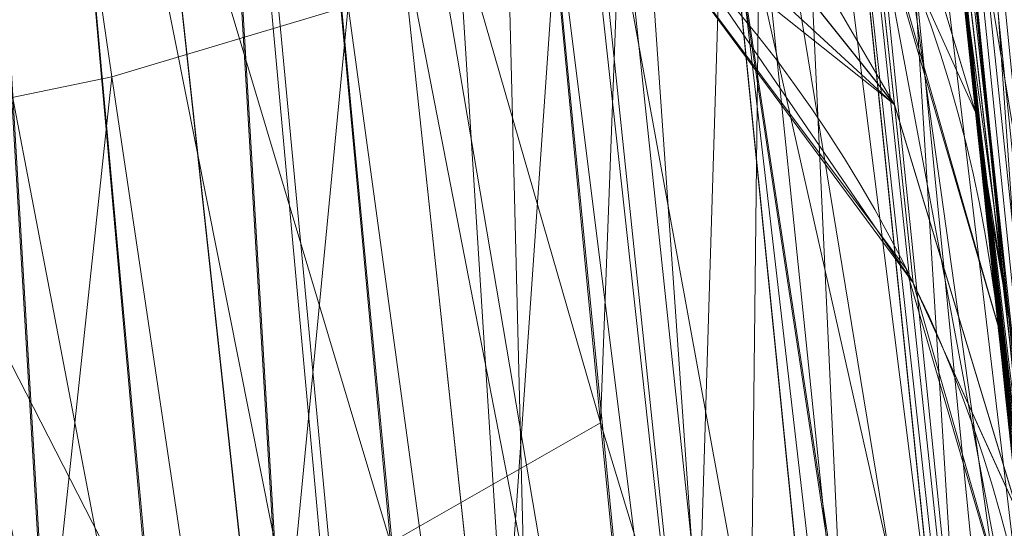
# Model space of a CAD drawing. Header units: millimetres. Extents: x -72 to 72, y -145 to 145.
# Tile 175 of 256: x -56.402 to -56.183, y -6.007 to -5.894. Entities that reach past the tile are written whole.
import ezdxf

# ---------------------------------------------------------------- set-up
doc = ezdxf.new("R2010")
doc.units = ezdxf.units.MM
doc.layers.add('1', color=7, linetype='CONTINUOUS')

msp = doc.modelspace()

# ---------------------------------------------------------------- linework, layer by layer
at = {"layer": '1', "color": 163, "linetype": 'Continuous', "lineweight": 13, "extrusion": (0, 0, -1)}
for centre, radius in [((0, 2.781752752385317e-14, 144.004626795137), 61.0180546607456), ((-5.6843418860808e-14, -1.73472347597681e-14, 147), 60.9142135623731), ((3.46944695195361e-15, 0, 145), 60), ((-5.6843418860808e-14, -1.73472347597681e-14, 146), 59.50000000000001), ((0, -8.448341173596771e-14, 124.369789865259), 56.3952855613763)]:
    msp.add_circle(centre, radius, dxfattribs=at)
at = {"layer": '1', "color": 163, "linetype": 'Continuous', "lineweight": 13}
for centre, radius in [((0, -2.03130073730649e-13, -145), 60.4433756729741), ((5.6843418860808e-14, -1.73472347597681e-14, -146.707106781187), 60.20710678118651), ((-3.46944695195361e-15, 0, -146), 60)]:
    msp.add_circle(centre, radius, dxfattribs=at)
at = {"layer": '1', "color": 163, "linetype": 'Continuous', "lineweight": 13, "extrusion": (0, 0, -1)}
for centre, start, end in [((56.48281730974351, -5.99427633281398, 23.4822513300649), 91.99999999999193, 173.9421222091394), ((56.48281730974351, -5.99427633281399, 24.5662281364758), 91.99999999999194, 173.9421222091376)]:
    msp.add_arc(centre, 0.3, start, end, dxfattribs=at)
at = {"layer": '1', "color": 163, "linetype": 'Continuous', "lineweight": 13}
for centre, start, end in [((-56.4732187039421, -6.08404217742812, -31.8591129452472), 6.14894336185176, 87.99999999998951), ((-56.4732187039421, -6.08404217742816, -30.6782330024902), 6.14894336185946, 87.99999999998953)]:
    msp.add_arc(centre, 0.3, start, end, dxfattribs=at)
for points, knots in [([(-56.0092195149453, 7.430836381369, -40.1881047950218), (-56.38767568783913, 4.578259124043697, -40.18600039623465), (-56.64075283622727, 0.1337488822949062, -40.18517426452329), (-56.24041456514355, -6.020940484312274, -40.18873368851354), (-55.54351012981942, -10.71621283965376, -40.19373372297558), (-54.41900416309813, -15.45484477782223, -40.20106422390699), (-52.84662861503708, -20.19210887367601, -40.21072519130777), (-50.80930273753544, -24.8840909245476, -40.2227166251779), (-48.29613211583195, -29.47758556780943, -40.23703852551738), (-45.29549098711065, -33.91822466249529, -40.25369089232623), (-41.8019172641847, -38.14185204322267, -40.27267372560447), (-37.82569878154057, -42.09225020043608, -40.29398702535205), (-33.38333123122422, -45.70420284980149, -40.31763079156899), (-28.49088723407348, -48.91009564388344, -40.34360502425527), (-21.41016006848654, -52.54962415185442, -40.38134462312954), (-15.5376816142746, -54.48108172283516, -40.41314502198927), (-11.445770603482, -55.3284003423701, -40.43589893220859)], [0, 0, 0, 0, 0.125, 0.1875, 0.25, 0.3125, 0.375, 0.4375, 0.5, 0.5625, 0.625, 0.6875, 0.75, 0.8125, 0.875, 1, 1, 1, 1]), ([(-55.79206164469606, 7.398561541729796, -43.18008904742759), (-56.02458079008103, 5.645469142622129, -43.17850631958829), (-56.32216527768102, 2.145282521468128, -43.17631762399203), (-56.2774919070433, -3.083071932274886, -43.17589833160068), (-55.74469622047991, -8.317168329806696, -43.17832533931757), (-54.72088675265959, -13.50770784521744, -43.18361554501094), (-53.47375240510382, -17.70598476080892, -43.19032117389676), (-52.24993602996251, -20.97159237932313, -43.1970039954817), (-51.21943771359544, -23.37545791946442, -43.20267281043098), (-50.07211843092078, -25.74001208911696, -43.20902270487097), (-48.38893654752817, -28.83185243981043, -43.21838366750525), (-46.01474015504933, -32.54916112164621, -43.23166013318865), (-42.79579392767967, -36.67874397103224, -43.24974804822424), (-39.80590965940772, -39.8550863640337, -43.26661311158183), (-37.22554922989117, -42.23774127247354, -43.28120343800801), (-35.20249638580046, -43.93723232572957, -43.29265772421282), (-33.10278230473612, -45.54055131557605, -43.30455868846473), (-30.93842460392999, -47.03880768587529, -43.31683624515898), (-28.72004833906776, -48.42495516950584, -43.32942842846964), (-25.67962645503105, -50.13475593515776, -43.34669906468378), (-22.51737436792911, -51.63244938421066, -43.36467929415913), (-19.23182754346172, -52.91446779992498, -43.3833775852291), (-15.89144214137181, -54.03891938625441, -43.40239509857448), (-13.34178061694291, -54.70350458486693, -43.41691632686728), (-11.6398303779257, -55.06359028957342, -43.42660953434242)], [0, 0, 0, 0, 0.0625, 0.125, 0.1875, 0.25, 0.3125, 0.34375, 0.375, 0.40625, 0.4375, 0.5, 0.5625, 0.625, 0.65625, 0.6875, 0.71875, 0.75, 0.78125, 0.8125, 0.875, 0.90625, 0.9375, 1, 1, 1, 1]), ([(-56.50000000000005, -4.895578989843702e-16, -15.81462433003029), (-56.49999999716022, -0.967056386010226, -15.8120534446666), (-56.45043392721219, -2.918040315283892, -15.80691167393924), (-56.14086936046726, -6.892608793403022, -15.79662813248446), (-55.33779639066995, -11.96000647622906, -15.78377370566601), (-53.65336816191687, -18.09517495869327, -15.76834839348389), (-51.21658996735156, -24.15893938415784, -15.75292308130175), (-48.02467232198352, -30.0154777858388, -15.73749776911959), (-44.10762326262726, -35.52636955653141, -15.72207245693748), (-39.52881410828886, -40.56063158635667, -15.70664714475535), (-36.0977595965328, -43.52332059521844, -15.69636360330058), (-34.30725113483, -44.89167162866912, -15.6912218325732)], [0, 0, 0, 0, 0.0625, 0.125, 0.25, 0.375, 0.5, 0.625, 0.75, 0.875, 1, 1, 1, 1]), ([(-55.91457505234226, -8.112350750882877, 2.210525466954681), (-55.9145750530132, -8.112350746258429, 2.011898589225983), (-55.91884842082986, -8.083226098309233, 1.714010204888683), (-55.93257334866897, -7.987496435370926, 1.328353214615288), (-55.95146157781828, -7.854415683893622, 0.9540829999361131), (-55.97751838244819, -7.667474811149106, 0.602428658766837), (-56.00916038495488, -7.43208539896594, 0.2834669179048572), (-56.04396318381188, -7.16693626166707, -0.01106210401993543), (-56.09196141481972, -6.784186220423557, -0.3272902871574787), (-56.15292874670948, -6.259450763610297, -0.6089304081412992), (-56.21373513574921, -5.690380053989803, -0.7844507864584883), (-56.27084702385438, -5.097407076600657, -0.8451463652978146), (-56.32124444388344, -4.503559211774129, -0.786934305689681), (-56.36370913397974, -3.932450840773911, -0.6124789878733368), (-56.39803037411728, -3.405208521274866, -0.3308860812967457), (-56.4195624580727, -3.020539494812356, -0.01398472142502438), (-56.43293153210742, -2.754283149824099, 0.2813028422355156), (-56.44405179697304, -2.518255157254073, 0.601143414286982), (-56.4519597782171, -2.33108323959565, 0.9535836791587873), (-56.45726540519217, -2.197733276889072, 1.328166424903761), (-56.46094534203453, -2.101845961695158, 1.714005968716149), (-56.46196900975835, -2.072688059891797, 2.011902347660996), (-56.46196900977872, -2.072688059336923, 2.210525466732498)], [0, 0, 0, 0, 0.0625, 0.09375, 0.125, 0.1875, 0.21875, 0.25, 0.3125, 0.375, 0.4375, 0.5, 0.5625, 0.625, 0.6875, 0.75, 0.78125, 0.8125, 0.875, 0.90625, 0.9375, 1, 1, 1, 1]), ([(-56.7512972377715, -2.383510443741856, 2.21052546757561), (-56.74993746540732, -2.383462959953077, 2.029694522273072), (-56.74571761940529, -2.419858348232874, 1.667386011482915), (-56.73674530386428, -2.54965556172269, 1.241287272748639), (-56.72688013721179, -2.705235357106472, 0.913366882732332), (-56.71527821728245, -2.889739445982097, 0.6071992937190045), (-56.69706896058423, -3.17614235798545, 0.2591153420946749), (-56.67334524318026, -3.524382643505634, -0.02507754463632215), (-56.65088933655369, -3.831298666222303, -0.2085073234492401), (-56.62573347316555, -4.1591360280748, -0.3625610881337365), (-56.59054431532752, -4.584481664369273, -0.4907298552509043), (-56.54104447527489, -5.125634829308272, -0.5430971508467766), (-56.48732308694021, -5.657653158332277, -0.4899864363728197), (-56.43028662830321, -6.174318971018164, -0.332969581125), (-56.37331350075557, -6.649939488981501, -0.07849021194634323), (-56.31994561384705, -7.063952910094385, 0.2609895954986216), (-56.27245922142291, -7.409227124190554, 0.6811675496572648), (-56.24154640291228, -7.619235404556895, 1.073387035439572), (-56.22247815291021, -7.741833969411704, 1.414802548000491), (-56.2080468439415, -7.828763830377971, 1.762067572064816), (-56.20235645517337, -7.855560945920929, 2.029326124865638), (-56.20099668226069, -7.855608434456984, 2.21052546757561)], [0, 0, 0, 0, 0.0625, 0.125, 0.15625, 0.1875, 0.25, 0.3125, 0.34375, 0.375, 0.4375, 0.5, 0.5625, 0.625, 0.6875, 0.75, 0.8125, 0.875, 0.90625, 0.9375, 1, 1, 1, 1]), ([(-56.37782656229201, -3.713562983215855, 2.210525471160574), (-56.37782656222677, -3.713562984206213, 2.120298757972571), (-56.37668430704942, -3.731127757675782, 1.9395886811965), (-56.36943951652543, -3.839710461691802, 1.59302588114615), (-56.35078722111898, -4.109582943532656, 1.222837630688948), (-56.31704582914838, -4.552550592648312, 0.8967662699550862), (-56.27086616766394, -5.093724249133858, 0.7881660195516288), (-56.21913019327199, -5.634238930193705, 0.897250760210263), (-56.17279098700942, -6.075977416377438, 1.223241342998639), (-56.14262319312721, -6.345309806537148, 1.593072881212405), (-56.13023007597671, -6.453611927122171, 1.939586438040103), (-56.12819706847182, -6.471116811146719, 2.120299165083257), (-56.12819706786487, -6.471116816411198, 2.210525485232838)], [0, 0, 0, 0, 0.0625, 0.125, 0.25, 0.375, 0.5, 0.625, 0.75, 0.875, 0.9375, 1, 1, 1, 1]), ([(-56.12819706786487, -6.471116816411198, 3.368421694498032), (-56.12819706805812, -6.47111681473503, 3.413520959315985), (-56.1286984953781, -6.466775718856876, 3.503750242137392), (-56.13180026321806, -6.439815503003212, 3.682353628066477), (-56.13977736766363, -6.370195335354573, 3.898302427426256), (-56.15508591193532, -6.234122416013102, 4.132899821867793), (-56.1743707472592, -6.058246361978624, 4.339095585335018), (-56.19610423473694, -5.85354438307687, 4.51644434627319), (-56.21997448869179, -5.620051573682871, 4.653239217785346), (-56.24099800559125, -5.405004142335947, 4.722936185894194), (-56.25773488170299, -5.227162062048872, 4.749883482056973), (-56.26597625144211, -5.137309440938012, 4.754217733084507), (-56.27004108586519, -5.092393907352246, 4.754219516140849)], [0, 0, 0, 0, 0.0625, 0.125, 0.25, 0.375, 0.5, 0.625, 0.75, 0.875, 0.9375, 1, 1, 1, 1]), ([(-56.2009966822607, -7.855608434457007, 3.3684217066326), (-56.20308612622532, -7.855535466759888, 3.549715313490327), (-56.2099013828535, -7.828477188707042, 3.819966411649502), (-56.22599293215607, -7.740013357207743, 4.169359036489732), (-56.24128139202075, -7.648811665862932, 4.422382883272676), (-56.25951903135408, -7.533995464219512, 4.663983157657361), (-56.28789058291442, -7.346921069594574, 4.974395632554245), (-56.32868222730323, -7.063925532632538, 5.317468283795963), (-56.37564867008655, -6.713064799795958, 5.604276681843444), (-56.41431523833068, -6.407659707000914, 5.786676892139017), (-56.44372289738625, -6.166241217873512, 5.900429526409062), (-56.4735500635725, -5.910845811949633, 5.991529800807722), (-56.51231243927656, -5.565098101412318, 6.077500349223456), (-56.54028190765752, -5.29893665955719, 6.103926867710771), (-56.5583502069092, -5.118497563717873, 6.103859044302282)], [0, 0, 0, 0, 0.125, 0.1875, 0.25, 0.3125, 0.375, 0.5, 0.625, 0.6875, 0.75, 0.8125, 0.875, 1, 1, 1, 1]), ([(-56.23059349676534, -5.510925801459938, 10.5818132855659), (-56.22687518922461, -5.54886487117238, 10.62012918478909), (-56.21868984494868, -5.631585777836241, 10.6902961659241), (-56.19949934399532, -5.820991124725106, 10.79558312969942), (-56.17108151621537, -6.090759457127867, 10.84362779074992), (-56.13493681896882, -6.414842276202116, 10.78697954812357), (-56.10331060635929, -6.684815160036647, 10.59820569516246), (-56.08027139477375, -6.874432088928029, 10.32781862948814), (-56.07313087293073, -6.931976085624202, 10.00189246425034), (-56.07891926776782, -6.885329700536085, 9.730451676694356), (-56.09158379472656, -6.781361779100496, 9.539780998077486), (-56.09991695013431, -6.711978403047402, 9.456417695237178), (-56.10442525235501, -6.674079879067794, 9.41814791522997)], [0, 0, 0, 0, 0.0625, 0.125, 0.25, 0.375, 0.5, 0.625, 0.75, 0.875, 0.9375, 1, 1, 1, 1])]:
    msp.add_open_spline(points, degree=3, knots=knots, dxfattribs=at)
for points in [[(-56.00921601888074, -7.430861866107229, 18.8118951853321), (-56.2600298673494, -5.540369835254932, 18.81333807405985), (-56.41473390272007, -3.637931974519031, 18.81424762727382), (-56.47320866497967, -1.739725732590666, 18.814623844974)], [(-56.6002171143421, -4.360046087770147, 6.52640882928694), (-56.58979176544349, -4.490916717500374, 6.817147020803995), (-56.56609578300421, -4.778299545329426, 7.384909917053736), (-56.52095765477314, -5.278481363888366, 8.184771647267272), (-56.46453519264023, -5.846988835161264, 8.936167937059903), (-56.41784907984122, -6.27214733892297, 9.40374308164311), (-56.3918550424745, -6.496423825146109, 9.6290545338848)], [(-56.10442525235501, -6.674079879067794, 9.41814791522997), (-56.13000499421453, -6.459046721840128, 9.201008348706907), (-56.17636440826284, -6.048251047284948, 8.74709546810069), (-56.23294446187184, -5.495083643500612, 8.012983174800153), (-56.27805475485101, -5.009941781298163, 7.231516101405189), (-56.30143449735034, -4.734368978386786, 6.683382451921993), (-56.31168679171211, -4.609109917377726, 6.403656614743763)], [(-56.27004108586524, -5.092393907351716, 6.403674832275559), (-56.25211929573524, -5.290425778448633, 6.40368267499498), (-56.21410693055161, -5.686225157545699, 6.36455915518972), (-56.15346597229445, -6.256601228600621, 6.191175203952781), (-56.09224919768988, -6.781608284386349, 5.908580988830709), (-56.03455195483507, -7.241509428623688, 5.528622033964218), (-55.98425684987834, -7.619099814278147, 5.065947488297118), (-55.94507308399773, -7.900181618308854, 4.538030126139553), (-55.92031556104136, -8.07322619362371, 3.964859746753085), (-55.91457505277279, -8.11235074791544, 3.567269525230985), (-55.91457505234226, -8.112350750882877, 3.368421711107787)], [(-56.2446078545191, -5.366012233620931, -25.1637559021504), (-56.2137985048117, -5.68894474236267, -25.1637692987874), (-56.1844925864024, -5.96261627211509, -24.8943179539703), (-56.1844925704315, -5.96261642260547, -24.5662281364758)], [(-56.1844925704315, -5.96261642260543, -23.4822513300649), (-56.1844925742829, -5.96261638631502, -23.1544061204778), (-56.2137673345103, -5.689271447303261, -22.8847103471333), (-56.2446078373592, -5.36601241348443, -22.884723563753)], [(-56.1749446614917, -6.05190815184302, -30.6782330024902), (-56.17494466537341, -6.05190811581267, -30.3503459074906), (-56.2046638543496, -5.77851263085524, -30.0807251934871), (-56.2360174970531, -5.455303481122, -30.0807387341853)], [(-56.2360174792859, -5.4553036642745, -32.45660721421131), (-56.2046955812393, -5.778185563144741, -32.4566207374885), (-56.1749446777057, -6.05190800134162, -32.1872430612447), (-56.1749446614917, -6.05190815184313, -31.8591129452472)], [(-56.39185504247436, -6.496423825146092, 9.629054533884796), (-56.38653207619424, -6.524818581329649, 9.657479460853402), (-56.37708866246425, -6.580258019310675, 9.72636409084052), (-56.36857920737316, -6.64093202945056, 9.865889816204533), (-56.36798376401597, -6.659070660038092, 10.04279990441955), (-56.3782025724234, -6.609109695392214, 10.23551674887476), (-56.40076666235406, -6.475408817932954, 10.41272862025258), (-56.43495464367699, -6.259754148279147, 10.52793458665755), (-56.47688235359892, -5.99219389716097, 10.53258102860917), (-56.50555456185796, -5.82091564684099, 10.43916769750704), (-56.51869314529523, -5.752165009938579, 10.36978487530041)]]:
    msp.add_open_spline(points, degree=3, dxfattribs=at)
for points in [[(-56.89024180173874, 41.52245447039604, -163.0000025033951), (-52.44118720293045, 40.07687047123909, -163.0000025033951), (-55.84102869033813, -40.98785668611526, -163.0000025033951), (-62.30000033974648, 2.306488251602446e-14, -163.0000025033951)], [(-55.53851276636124, -9.792938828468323, -124.3697926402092), (-55.53851276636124, 9.792938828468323, -124.3697926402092), (-62.40474805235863, 1.535410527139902, -124.4750171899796)], [(-62.40474805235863, 1.535410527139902, -124.4750171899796), (-63.04597854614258, -11.36612799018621, -124.5216652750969), (-55.53851276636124, -9.792938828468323, -124.3697926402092)], [(-55.90719729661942, -8.199820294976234, 23.02965894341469), (-56.31855502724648, 1.039334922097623, 24.85322020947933), (-56.47311359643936, -1.739719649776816, 18.81472207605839)], [(-55.9270828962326, -1.763674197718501, 30.57948686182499), (-56.31855502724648, 1.039334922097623, 24.85322020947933), (-55.8994896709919, -8.257903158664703, 23.12238328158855)], [(-55.90719729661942, -8.199820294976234, 23.02965894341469), (-55.8994896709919, -8.257903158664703, 23.12238328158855), (-56.31855502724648, 1.039334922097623, 24.85322020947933)], [(-64.80000168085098, 5.467848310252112e-15, -146.9999998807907), (-70.21337002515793, -46.85711488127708, -146.9999998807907), (-58.95090475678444, -45.68128287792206, -146.9999998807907), (-56.01524189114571, -43.03799942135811, -146.9999998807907)], [(-55.64790219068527, -24.7760433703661, -146.9999998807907), (-60.91421470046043, -1.734723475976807e-14, -146.9999998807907), (-64.80000168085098, 5.467848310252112e-15, -146.9999998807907), (-56.01524189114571, -43.03799942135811, -146.9999998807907)], [(-62.30000033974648, 2.306488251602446e-14, -163.0000025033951), (-55.84102869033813, -40.98785668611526, -163.0000025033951), (-59.62562188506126, -43.73752325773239, -163.0000025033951)], [(-57.48506635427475, -18.67802999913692, -144.9999958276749), (-60.11226028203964, -6.318053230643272, -144.9999958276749), (-59.99999865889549, 0, -144.9999958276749), (-54.8127256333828, -24.40419793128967, -144.9999958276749)], [(-58.68885666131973, -12.47470173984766, -145.9999978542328), (-59.99999865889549, 7.347880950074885e-15, -145.9999978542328), (-59.50000137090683, -1.734723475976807e-14, -145.9999978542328), (-54.35595288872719, -24.20083060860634, -145.9999978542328)], [(-56.24181032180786, -5.365746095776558, -22.88472279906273), (-55.11743575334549, -12.42248341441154, -15.78262820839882), (-56.49749934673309, 7.885715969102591e-07, -15.81462472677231)], [(-56.49999901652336, -4.895579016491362e-16, -15.81462472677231), (-55.70816621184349, -7.114699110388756, -15.79630002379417), (-56.26952275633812, -5.098120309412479, -0.8244041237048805)], [(-51.48215219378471, -16.72756485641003, -123.8834485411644), (-54.13153767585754, -7.864786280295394e-14, -123.8834485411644), (-56.3952848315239, -7.767609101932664e-14, -124.3697926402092), (-53.63510549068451, -17.42710173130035, -124.3697926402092)], [(-56.47321045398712, -1.739722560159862, 18.81472207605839), (-56.20402842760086, -5.775575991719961, 10.76341606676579), (-56.1707615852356, -6.090596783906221, 10.82441862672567)], [(-56.1707615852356, -6.090596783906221, 10.82441862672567), (-56.03202059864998, -7.151142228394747, 18.81203427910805), (-56.47321045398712, -1.739722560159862, 18.81472207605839)], [(-56.47311359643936, -1.739719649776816, 18.81472207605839), (-56.00921809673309, -7.43083655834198, 18.81189458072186), (-55.90719729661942, -8.199820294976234, 23.02965894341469)], [(-56.60021677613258, -4.360046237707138, 6.526408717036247), (-56.39185383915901, -6.496423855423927, 9.629054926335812), (-56.86561390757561, -6.48466544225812, 9.640692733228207)], [(-56.32262676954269, -5.351584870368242, 8.119246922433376), (-56.33844435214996, -4.516639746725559, 6.446269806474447), (-56.13176897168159, -6.604131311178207, 9.491023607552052)], [(-56.33844435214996, -4.516639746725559, 6.446269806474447), (-56.31168559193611, -4.609109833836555, 6.403656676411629), (-56.10442534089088, -6.674079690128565, 9.41814761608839)], [(-56.10442534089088, -6.674079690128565, 9.41814761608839), (-56.13176897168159, -6.604131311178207, 9.491023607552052), (-56.33844435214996, -4.516639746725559, 6.446269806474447)], [(-56.10442534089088, -6.674079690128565, 9.41814761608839), (-56.31168559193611, -4.609109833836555, 6.403656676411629), (-56.29138275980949, -4.850796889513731, 6.403665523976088)], [(-56.27178400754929, -5.040970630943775, -40.18835723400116), (-56.07477203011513, -4.807965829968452, -43.17685589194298), (-54.33730408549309, -13.60801607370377, -43.18582639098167)], [(-56.28883466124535, -4.846465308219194, -26.51703543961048), (-56.18875473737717, -5.922396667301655, -24.77951161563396), (-56.20299652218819, -5.785414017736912, -24.98803101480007)], [(-56.18875473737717, -5.922396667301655, -24.77951161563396), (-56.28883466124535, -4.846465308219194, -26.51703543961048), (-56.27297610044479, -5.059572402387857, -26.55740454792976)], [(-56.29138275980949, -4.850796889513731, 6.403665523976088), (-56.27004057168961, -5.092394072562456, 6.403674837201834), (-56.10442534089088, -6.674079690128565, 9.41814761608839)], [(-54.33730408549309, -13.60801607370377, -43.18582639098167), (-54.59417030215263, -13.67709878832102, -40.1996448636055), (-56.27178400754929, -5.040970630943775, -40.18835723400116)], [(-56.27178400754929, -5.040970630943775, -40.18835723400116), (-55.9929683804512, -7.536280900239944, -32.45671465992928), (-56.19373545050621, -5.874686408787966, -32.28091448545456)], [(-56.27178400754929, -5.040970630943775, -40.18835723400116), (-55.81382289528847, -8.768280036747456, -32.45675191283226), (-55.9929683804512, -7.536280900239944, -32.45671465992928)], [(-56.27178400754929, -5.040970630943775, -40.18835723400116), (-55.77800050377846, -9.003391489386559, -32.40729495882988), (-55.81382289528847, -8.768280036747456, -32.45675191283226)], [(-55.77800050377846, -9.003391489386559, -32.40729495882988), (-56.27178400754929, -5.040970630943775, -40.18835723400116), (-55.21120131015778, -11.99872698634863, -32.32570737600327)], [(-55.16273528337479, -12.21966464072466, -32.4372909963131), (-56.27178400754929, -5.040970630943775, -40.18835723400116), (-54.59772050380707, -13.65883089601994, -40.19961878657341)], [(-55.16273528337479, -12.21966464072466, -32.4372909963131), (-55.21120131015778, -11.99872698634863, -32.32570737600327), (-56.27178400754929, -5.040970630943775, -40.18835723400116)], [(-56.18875473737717, -5.922396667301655, -24.77951161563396), (-56.27297610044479, -5.059572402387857, -26.55740454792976), (-56.25401064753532, -5.266341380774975, -26.69299952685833)], [(-56.27115070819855, -5.079467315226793, 4.754220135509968), (-56.12819641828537, -6.471117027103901, 3.368421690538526), (-56.20349943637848, -5.780688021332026, 4.061320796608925)], [(-56.12819641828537, -6.471117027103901, 3.368421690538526), (-56.27115070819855, -5.079467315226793, 4.754220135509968), (-56.2041662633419, -5.774206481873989, 1.51792902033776)], [(-56.1533011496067, -6.245309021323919, 6.170401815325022), (-56.27004057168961, -5.092394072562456, 6.403674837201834), (-56.23519793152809, -5.66174415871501, 6.238796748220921)], [(-56.10442534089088, -6.674079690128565, 9.41814761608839), (-56.27004057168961, -5.092394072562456, 6.403674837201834), (-56.15351721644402, -6.24759728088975, 6.173173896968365)], [(-56.1530776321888, -6.251526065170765, -0.5914026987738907), (-56.26952275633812, -5.098120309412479, -0.8244041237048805), (-55.70816621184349, -7.114699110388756, -15.79630002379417)], [(-56.31612241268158, -5.103128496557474, -0.6637179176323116), (-56.28957599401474, -5.100839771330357, -0.7164573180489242), (-56.17634579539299, -6.212042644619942, -0.491822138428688)], [(-56.28957599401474, -5.100839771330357, -0.7164573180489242), (-56.26941844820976, -5.099255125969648, -0.8247200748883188), (-56.15285784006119, -6.249205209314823, -0.5895911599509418)], [(-56.15285784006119, -6.249205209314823, -0.5895911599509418), (-56.17634579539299, -6.212042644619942, -0.491822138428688), (-56.28957599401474, -5.100839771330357, -0.7164573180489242)], [(-56.24067783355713, -6.18192320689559, -0.4011122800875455), (-56.35327845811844, -5.106389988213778, -0.6163602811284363), (-56.31612241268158, -5.103128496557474, -0.6637179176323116)], [(-56.31612241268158, -5.103128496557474, -0.6637179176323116), (-56.20359629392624, -6.195548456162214, -0.4441670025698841), (-56.24067783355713, -6.18192320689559, -0.4011122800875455)], [(-56.17634579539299, -6.212042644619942, -0.491822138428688), (-56.20359629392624, -6.195548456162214, -0.4441670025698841), (-56.31612241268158, -5.103128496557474, -0.6637179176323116)], [(-56.39971792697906, -5.104139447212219, 6.1563472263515), (-56.45128712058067, -5.108807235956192, 6.127861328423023), (-56.33660405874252, -6.162474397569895, 5.918906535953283)], [(-56.29921332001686, -5.648981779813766, 6.141480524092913), (-56.39971792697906, -5.104139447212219, 6.1563472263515), (-56.28622695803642, -6.168166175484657, 5.945825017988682)], [(-56.33660405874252, -6.162474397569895, 5.918906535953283), (-56.28622695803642, -6.168166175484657, 5.945825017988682), (-56.39971792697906, -5.104139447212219, 6.1563472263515)], [(-56.28576129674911, -6.172026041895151, -0.3652421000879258), (-56.39911442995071, -5.110456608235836, -0.5774156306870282), (-56.35327845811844, -5.106389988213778, -0.6163602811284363)], [(-56.35327845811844, -5.106389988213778, -0.6163602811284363), (-56.24067783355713, -6.18192320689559, -0.4011122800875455), (-56.28576129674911, -6.172026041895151, -0.3652421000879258)], [(-56.45128712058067, -5.108807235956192, 6.127861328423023), (-56.50521442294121, -5.113688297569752, 6.11055176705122), (-56.38916790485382, -6.160932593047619, 5.901685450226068)], [(-56.38916790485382, -6.160932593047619, 5.901685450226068), (-56.33660405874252, -6.162474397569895, 5.918906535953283), (-56.45128712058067, -5.108807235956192, 6.127861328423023)], [(-56.33612722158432, -6.166301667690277, -0.3383446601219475), (-56.45067617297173, -5.115065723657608, -0.5489261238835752), (-56.39911442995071, -5.110456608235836, -0.5774156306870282)], [(-56.39911442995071, -5.110456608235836, -0.5774156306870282), (-56.28576129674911, -6.172026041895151, -0.3652421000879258), (-56.33612722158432, -6.166301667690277, -0.3383446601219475)], [(-56.44103139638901, -6.163099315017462, 5.893811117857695), (-56.38916790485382, -6.160932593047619, 5.901685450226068), (-56.50521442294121, -5.113688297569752, 6.11055176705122)], [(-56.38868361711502, -6.164721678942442, -0.3211315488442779), (-56.50459602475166, -5.119913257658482, -0.5316094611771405), (-56.45067617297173, -5.115065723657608, -0.5489261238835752)], [(-56.45067617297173, -5.115065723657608, -0.5489261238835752), (-56.33612722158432, -6.166301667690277, -0.3383446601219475), (-56.38868361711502, -6.164721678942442, -0.3211315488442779)], [(-56.50459602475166, -5.119913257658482, -0.5316094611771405), (-56.38868361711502, -6.164721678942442, -0.3211315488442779), (-56.44054338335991, -6.166847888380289, -0.3132537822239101)], [(-56.25401064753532, -5.266341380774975, -26.69299952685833), (-56.24186992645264, -5.39473770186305, -26.88112668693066), (-56.18875473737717, -5.922396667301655, -24.77951161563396)], [(-56.39225617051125, -5.386406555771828, 8.099895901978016), (-56.32262676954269, -5.351584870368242, 8.119246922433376), (-56.19615316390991, -6.543353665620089, 9.559156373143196)], [(-56.13176897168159, -6.604131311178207, 9.491023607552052), (-56.132722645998, -6.601690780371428, 9.493566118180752), (-56.32262676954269, -5.351584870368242, 8.119246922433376)], [(-56.132722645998, -6.601690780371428, 9.493566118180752), (-56.19615316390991, -6.543353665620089, 9.559156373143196), (-56.32262676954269, -5.351584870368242, 8.119246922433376)], [(-56.24181032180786, -5.365746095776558, -22.88472279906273), (-56.22386187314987, -5.578945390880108, -22.92514778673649), (-55.11743575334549, -12.42248341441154, -15.78262820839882)], [(-56.4960241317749, -5.428341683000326, 8.077886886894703), (-56.39225617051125, -5.386406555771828, 8.099895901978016), (-56.29000812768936, -6.506325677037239, 9.607135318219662)], [(-56.19615316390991, -6.543353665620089, 9.559156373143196), (-56.28645420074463, -6.506671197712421, 9.606369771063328), (-56.39225617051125, -5.386406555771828, 8.099895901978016)], [(-56.28645420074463, -6.506671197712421, 9.606369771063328), (-56.29000812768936, -6.506325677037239, 9.607135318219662), (-56.39225617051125, -5.386406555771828, 8.099895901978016)], [(-56.18875473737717, -5.922396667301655, -24.77951161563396), (-56.24186992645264, -5.39473770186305, -26.88112668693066), (-56.23439699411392, -5.443047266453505, -27.11472101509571)], [(-56.29000812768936, -6.506325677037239, 9.607135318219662), (-56.39185383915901, -6.496423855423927, 9.629054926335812), (-56.4960241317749, -5.428341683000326, 8.077886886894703)], [(-56.18875473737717, -5.922396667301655, -24.77951161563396), (-56.23439699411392, -5.443047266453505, -27.11472101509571), (-56.23439699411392, -5.443047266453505, -28.042396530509)], [(-56.23439699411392, -5.443047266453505, -28.042396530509), (-56.21492862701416, -5.668249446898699, -30.12116625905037), (-56.18875473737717, -5.922396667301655, -24.77951161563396)], [(-56.22386187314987, -5.578945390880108, -22.92514778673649), (-56.20298534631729, -5.785536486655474, -23.06053973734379), (-55.11743575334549, -12.42248341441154, -15.78262820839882)], [(-56.22187256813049, -5.599179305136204, 0.9257925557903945), (-56.17473274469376, -6.05387520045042, 1.240757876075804), (-56.2041662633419, -5.774206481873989, 1.51792902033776)], [(-56.20349943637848, -5.780688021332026, 4.061320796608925), (-56.17447942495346, -6.056200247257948, 4.331398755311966), (-56.22114241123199, -5.606517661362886, 4.648503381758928)], [(-56.23684078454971, -5.661014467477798, 0.8278366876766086), (-56.18686228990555, -6.147023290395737, 1.148766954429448), (-56.17346242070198, -6.065648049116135, 1.228978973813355), (-56.22000619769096, -5.616971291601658, 0.9300938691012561)], [(-56.18720501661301, -6.143034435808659, 4.427755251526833), (-56.23613297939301, -5.667680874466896, 4.747384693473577), (-56.21923133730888, -5.624377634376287, 4.644088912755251)], [(-56.21923133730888, -5.624377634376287, 4.644088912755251), (-56.1736524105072, -6.063140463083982, 4.345077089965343), (-56.18720501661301, -6.143034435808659, 4.427755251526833)], [(-56.23519793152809, -5.66174415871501, 6.238796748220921), (-56.29921332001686, -5.648981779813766, 6.141480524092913), (-56.24113604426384, -6.178038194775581, 5.981728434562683)], [(-56.28622695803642, -6.168166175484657, 5.945825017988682), (-56.24113604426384, -6.178038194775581, 5.981728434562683), (-56.29921332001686, -5.648981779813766, 6.141480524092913)], [(-56.18686228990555, -6.147023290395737, 1.148766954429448), (-56.23684078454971, -5.661014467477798, 0.8278366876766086), (-56.26260116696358, -5.684225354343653, 0.7780937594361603)], [(-56.24113604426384, -6.178038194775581, 5.981728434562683), (-56.17678910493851, -6.208135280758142, 6.072531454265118), (-56.23519793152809, -5.66174415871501, 6.238796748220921)], [(-56.23519793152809, -5.66174415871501, 6.238796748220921), (-56.17678910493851, -6.208135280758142, 6.072531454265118), (-56.1533011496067, -6.245309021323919, 6.170401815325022)], [(-56.2121793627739, -6.184095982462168, 4.467376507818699), (-56.26191198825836, -5.690721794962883, 4.797367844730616), (-56.23613297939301, -5.667680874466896, 4.747384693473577)], [(-56.23613297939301, -5.667680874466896, 4.747384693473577), (-56.18720501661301, -6.143034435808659, 4.427755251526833), (-56.2121793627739, -6.184095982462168, 4.467376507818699)], [(-56.21492862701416, -5.668249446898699, -30.12116625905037), (-56.18184059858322, -5.962335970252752, -24.56622757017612), (-56.18875473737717, -5.922396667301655, -24.77951161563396)], [(-56.21492862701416, -5.668249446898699, -30.12116625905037), (-56.19372427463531, -5.874809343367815, -30.25652281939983), (-56.18184059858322, -5.962335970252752, -24.56622757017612)], [(-56.21179193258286, -6.188557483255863, 1.109786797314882), (-56.26260116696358, -5.684225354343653, 0.7780937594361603), (-56.29970133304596, -5.706364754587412, 0.7337208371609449)], [(-56.26260116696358, -5.684225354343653, 0.7780937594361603), (-56.21179193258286, -6.188557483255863, 1.109786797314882), (-56.18686228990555, -6.147023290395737, 1.148766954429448)], [(-56.2729649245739, -5.983943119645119, 4.696308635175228), (-56.29900842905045, -5.712863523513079, 4.841743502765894), (-56.26191198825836, -5.690721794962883, 4.797367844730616)], [(-56.26191198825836, -5.690721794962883, 4.797367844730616), (-56.2121793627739, -6.184095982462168, 4.467376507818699), (-56.2729649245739, -5.983943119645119, 4.696308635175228)], [(-56.24882131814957, -6.226986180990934, 1.075234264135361), (-56.29970133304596, -5.706364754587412, 0.7337208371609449), (-56.34612590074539, -5.725983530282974, 0.6977271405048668)], [(-56.29970133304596, -5.706364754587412, 0.7337208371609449), (-56.24882131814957, -6.226986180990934, 1.075234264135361), (-56.21179193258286, -6.188557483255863, 1.109786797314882)], [(-56.34541437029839, -5.732662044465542, 4.877495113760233), (-56.29900842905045, -5.712863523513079, 4.841743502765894), (-56.2729649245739, -5.983943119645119, 4.696308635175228)], [(-56.22845888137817, -5.715711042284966, -24.91425909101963), (-56.20299652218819, -5.785414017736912, -24.98803101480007), (-56.18955194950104, -5.914809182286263, -24.79800581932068), (-56.21694773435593, -5.823748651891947, -24.75827559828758)], [(-56.18954822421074, -5.914855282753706, -23.25057610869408), (-56.20298534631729, -5.785536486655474, -23.06053973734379), (-56.22845143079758, -5.715810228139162, -23.13429489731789), (-56.21694400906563, -5.823785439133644, -23.29028956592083)], [(-56.29585683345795, -6.259615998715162, 1.047586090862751), (-56.34612590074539, -5.725983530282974, 0.6977271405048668), (-56.39871209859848, -5.74194360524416, 0.6720833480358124)], [(-56.34612590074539, -5.725983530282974, 0.6977271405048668), (-56.29585683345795, -6.259615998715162, 1.047586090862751), (-56.24882131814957, -6.226986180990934, 1.075234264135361)], [(-56.39796704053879, -5.748962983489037, 4.902674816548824), (-56.34541437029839, -5.732662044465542, 4.877495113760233), (-56.31968006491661, -6.010627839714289, 4.728356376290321)], [(-56.2729649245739, -5.983943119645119, 4.696308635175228), (-56.31968006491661, -6.010627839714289, 4.728356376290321), (-56.34541437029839, -5.732662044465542, 4.877495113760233)], [(-56.34951591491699, -6.284509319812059, 1.028419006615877), (-56.39871209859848, -5.74194360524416, 0.6720833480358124), (-56.45381286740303, -5.753627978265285, 0.6573858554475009)], [(-56.39871209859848, -5.74194360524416, 0.6720833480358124), (-56.34951591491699, -6.284509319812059, 1.028419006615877), (-56.29585683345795, -6.259615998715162, 1.047586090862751)], [(-56.50721117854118, -5.769019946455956, 4.920428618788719), (-56.39796704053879, -5.748962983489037, 4.902674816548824), (-56.37276172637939, -6.031795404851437, 4.750368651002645)], [(-56.31968006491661, -6.010627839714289, 4.728356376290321), (-56.37276172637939, -6.031795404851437, 4.750368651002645), (-56.39796704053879, -5.748962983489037, 4.902674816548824)], [(-56.45381286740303, -5.753627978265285, 0.6573858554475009), (-56.40586093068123, -6.300844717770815, 1.018131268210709), (-56.34951591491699, -6.284509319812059, 1.028419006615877)], [(-56.37276172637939, -6.031795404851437, 4.750368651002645), (-56.48317188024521, -6.055294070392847, 4.763849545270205), (-56.50721117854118, -5.769019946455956, 4.920428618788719)], [(-56.2041662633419, -5.774206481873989, 1.51792902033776), (-56.12819641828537, -6.471116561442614, 2.210525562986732), (-56.12819641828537, -6.471117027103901, 3.368421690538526)], [(-56.2041662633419, -5.774206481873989, 1.51792902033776), (-56.17473274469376, -6.05387520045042, 1.240757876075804), (-56.14004656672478, -6.367509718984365, 1.693782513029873)], [(-56.14004656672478, -6.367509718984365, 1.693782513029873), (-56.12819641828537, -6.471116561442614, 2.210525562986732), (-56.2041662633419, -5.774206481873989, 1.51792902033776)], [(-56.20349943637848, -5.780688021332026, 4.061320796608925), (-56.12819641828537, -6.471117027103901, 3.368421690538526), (-56.14006519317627, -6.367319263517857, 3.880653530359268)], [(-56.14006519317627, -6.367319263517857, 3.880653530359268), (-56.17447942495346, -6.056200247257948, 4.331398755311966), (-56.20349943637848, -5.780688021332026, 4.061320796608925)], [(-56.1697706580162, -6.094224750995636, 10.81685163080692), (-56.20302259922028, -5.78208826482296, 10.75930520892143), (-56.21979385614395, -5.826425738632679, 10.65715309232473)], [(-56.20298534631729, -5.785536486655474, -23.06053973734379), (-56.18962645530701, -5.914116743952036, -23.24886433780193), (-56.02574348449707, -7.305010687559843, -22.93330803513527)], [(-56.02574348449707, -7.305010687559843, -22.93330803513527), (-55.11743575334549, -12.42248341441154, -15.78262820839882), (-56.20298534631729, -5.785536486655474, -23.06053973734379)], [(-56.207574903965, -5.91319939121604, -30.48623539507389), (-56.21926859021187, -5.805183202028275, -30.33024817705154), (-56.27670884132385, -5.79438591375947, -30.45643679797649)], [(-56.27670884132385, -5.79438591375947, -30.45643679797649), (-56.27204105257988, -5.832381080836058, -30.52328340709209), (-56.207574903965, -5.91319939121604, -30.48623539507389)], [(-56.21927604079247, -5.805084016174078, -32.20717236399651), (-56.20757862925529, -5.913162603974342, -32.05119445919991), (-56.27204477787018, -5.832352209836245, -32.01413154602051)], [(-56.21927604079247, -5.805084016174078, -32.20717236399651), (-56.19373545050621, -5.874686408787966, -32.28091448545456), (-56.18008226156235, -6.004093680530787, -32.09090232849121), (-56.20757862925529, -5.913162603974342, -32.05119445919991)], [(-56.18007853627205, -6.00413978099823, -30.44654615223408), (-56.19372427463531, -5.874809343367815, -30.25652281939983), (-56.21926859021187, -5.805183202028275, -30.33024817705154), (-56.207574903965, -5.91319939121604, -30.48623539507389)], [(-56.39541149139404, -5.812057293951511, 10.45180391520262), (-56.45107105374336, -5.826061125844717, 10.43911464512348), (-56.43672123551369, -5.918403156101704, 10.48696599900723)], [(-56.43672123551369, -5.918403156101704, 10.48696599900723), (-56.38162419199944, -5.906999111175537, 10.50160732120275), (-56.39541149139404, -5.812057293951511, 10.45180391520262)], [(-56.39541149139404, -5.812057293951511, 10.45180391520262), (-56.38162419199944, -5.906999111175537, 10.50160732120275), (-56.32904171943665, -5.891256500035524, 10.52719447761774)], [(-56.21287599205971, -5.863389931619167, -24.56622757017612), (-56.21694773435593, -5.823748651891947, -24.75827559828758), (-56.18955194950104, -5.914809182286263, -24.79800581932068)], [(-56.18954822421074, -5.914855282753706, -23.25057610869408), (-56.21694400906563, -5.823785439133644, -23.29028956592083), (-56.21287599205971, -5.863389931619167, -23.48225191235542)], [(-56.18982762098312, -6.097935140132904, 10.70929039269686), (-56.21979385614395, -5.826425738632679, 10.65715309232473), (-56.24553561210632, -5.849679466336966, 10.60745865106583)], [(-56.21979385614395, -5.826425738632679, 10.65715309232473), (-56.18982762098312, -6.097935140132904, 10.70929039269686), (-56.1697706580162, -6.094224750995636, 10.81685163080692)], [(-56.26890435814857, -5.86437014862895, -31.85911476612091), (-56.27204477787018, -5.832352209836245, -32.01413154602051), (-56.20757862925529, -5.913162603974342, -32.05119445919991)], [(-56.207574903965, -5.91319939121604, -30.48623539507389), (-56.27204105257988, -5.832381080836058, -30.52328340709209), (-56.26934394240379, -5.856391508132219, -30.59766627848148)], [(-56.24553561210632, -5.849679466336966, 10.60745865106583), (-56.28262087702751, -5.871774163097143, 10.5631360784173), (-56.25338852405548, -6.105423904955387, 10.60988195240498)], [(-56.25338852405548, -6.105423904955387, 10.60988195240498), (-56.21631070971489, -6.101248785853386, 10.65690722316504), (-56.24553561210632, -5.849679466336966, 10.60745865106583)], [(-56.24553561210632, -5.849679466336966, 10.60745865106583), (-56.21631070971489, -6.101248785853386, 10.65690722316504), (-56.18982762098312, -6.097935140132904, 10.70929039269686)], [(-56.2034398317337, -5.952822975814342, -30.67823313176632), (-56.207574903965, -5.91319939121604, -30.48623539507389), (-56.26934394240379, -5.856391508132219, -30.59766627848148)], [(-56.26934394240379, -5.856391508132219, -30.59766627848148), (-56.26890435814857, -5.86437014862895, -30.67823313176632), (-56.2034398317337, -5.952822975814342, -30.67823313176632)], [(-56.21443688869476, -5.860214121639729, -23.48225191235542), (-56.21443688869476, -5.860214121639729, -24.56622757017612), (-56.18449300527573, -5.962617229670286, -24.56622757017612), (-56.18449300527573, -5.962617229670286, -23.48225191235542)], [(-56.20757862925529, -5.913162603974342, -32.05119445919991), (-56.2034398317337, -5.952822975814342, -31.85911476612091), (-56.26890435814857, -5.86437014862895, -31.85911476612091)], [(-56.26890435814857, -5.864370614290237, -30.67823313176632), (-56.26890435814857, -5.864370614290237, -31.85911476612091), (-56.20500072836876, -5.949660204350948, -31.85911476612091), (-56.20500072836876, -5.949660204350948, -30.67823313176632)], [(-56.21287599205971, -5.863389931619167, -23.48225191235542), (-56.18449300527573, -5.962616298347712, -23.48225191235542), (-56.18954822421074, -5.914855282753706, -23.25057610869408)], [(-56.18955194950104, -5.914809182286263, -24.79800581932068), (-56.18449300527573, -5.962616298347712, -24.56622757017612), (-56.21287599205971, -5.863389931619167, -24.56622757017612)], [(-56.28262087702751, -5.871774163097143, 10.5631360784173), (-56.32904171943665, -5.891256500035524, 10.52719447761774), (-56.29914253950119, -6.110233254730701, 10.57122647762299)], [(-56.29914253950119, -6.110233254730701, 10.57122647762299), (-56.25338852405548, -6.105423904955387, 10.60988195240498), (-56.28262087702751, -5.871774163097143, 10.5631360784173)], [(-56.19373545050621, -5.874686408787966, -32.28091448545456), (-55.9929683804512, -7.536280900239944, -32.45671465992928), (-56.02320283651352, -7.324489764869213, -32.41613879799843)], [(-56.02320283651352, -7.324489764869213, -32.41613879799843), (-56.17927014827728, -6.011693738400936, -32.07237645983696), (-56.19373545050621, -5.874686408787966, -32.28091448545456)], [(-56.06980621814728, -6.939732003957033, -23.48695881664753), (-56.18184059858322, -5.962335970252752, -24.56622757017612), (-56.19372427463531, -5.874809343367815, -30.25652281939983)], [(-56.19372427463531, -5.874809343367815, -30.25652281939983), (-56.18015304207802, -6.003422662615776, -30.44488281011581), (-56.06980621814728, -6.939732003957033, -23.48695881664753)], [(-56.32904171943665, -5.891256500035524, 10.52719447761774), (-56.38162419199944, -5.906999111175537, 10.50160732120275), (-56.35062232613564, -6.115374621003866, 10.54296921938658)], [(-56.35062232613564, -6.115374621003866, 10.54296921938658), (-56.29914253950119, -6.110233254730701, 10.57122647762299), (-56.32904171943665, -5.891256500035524, 10.52719447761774)], [(-56.38162419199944, -5.906999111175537, 10.50160732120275), (-56.43672123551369, -5.918403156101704, 10.48696599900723), (-56.40446022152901, -6.120532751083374, 10.52581891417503)], [(-56.40446022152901, -6.120532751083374, 10.52581891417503), (-56.35062232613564, -6.115374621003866, 10.54296921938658), (-56.38162419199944, -5.906999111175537, 10.50160732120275)], [(-56.2034398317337, -5.952822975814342, -31.85911476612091), (-56.20757862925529, -5.913162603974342, -32.05119445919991), (-56.18008226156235, -6.004093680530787, -32.09090232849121)], [(-56.18007853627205, -6.00413978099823, -30.44654615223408), (-56.207574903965, -5.91319939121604, -30.48623539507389), (-56.2034398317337, -5.952822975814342, -30.67823313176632)], [(-56.18962645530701, -5.914116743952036, -23.24886433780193), (-56.06715753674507, -6.980333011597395, -23.27226102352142), (-56.04993924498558, -7.117046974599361, -23.06239306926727)], [(-56.06715753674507, -6.980333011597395, -23.27226102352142), (-56.18962645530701, -5.914116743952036, -23.24886433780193), (-56.18184059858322, -5.962335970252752, -23.48225191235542)], [(-56.04993924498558, -7.117046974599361, -23.06239306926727), (-56.02574348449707, -7.305010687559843, -22.93330803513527), (-56.18962645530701, -5.914116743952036, -23.24886433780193)], [(-56.20500072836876, -5.949660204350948, -30.67823313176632), (-56.20500072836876, -5.949660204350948, -31.85911476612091), (-56.17494508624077, -6.05190871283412, -31.85911476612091), (-56.17494508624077, -6.05190871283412, -30.67823313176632)], [(-56.18008226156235, -6.004093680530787, -32.09090232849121), (-56.17494508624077, -6.051908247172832, -31.85911476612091), (-56.2034398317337, -5.952822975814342, -31.85911476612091)], [(-56.2034398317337, -5.952822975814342, -30.67823313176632), (-56.17494508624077, -6.051908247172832, -30.67823313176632), (-56.18007853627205, -6.00413978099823, -30.44654615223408)], [(-56.31968006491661, -6.010627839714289, 4.728356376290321), (-56.2729649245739, -5.983943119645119, 4.696308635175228), (-56.2492161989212, -6.222306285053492, 4.502044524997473)], [(-56.2121793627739, -6.184095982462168, 4.467376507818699), (-56.2492161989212, -6.222306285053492, 4.502044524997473), (-56.2729649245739, -5.983943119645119, 4.696308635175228)]]:
    msp.add_3dface(points, dxfattribs=at)

doc.saveas('drawing.dxf')
